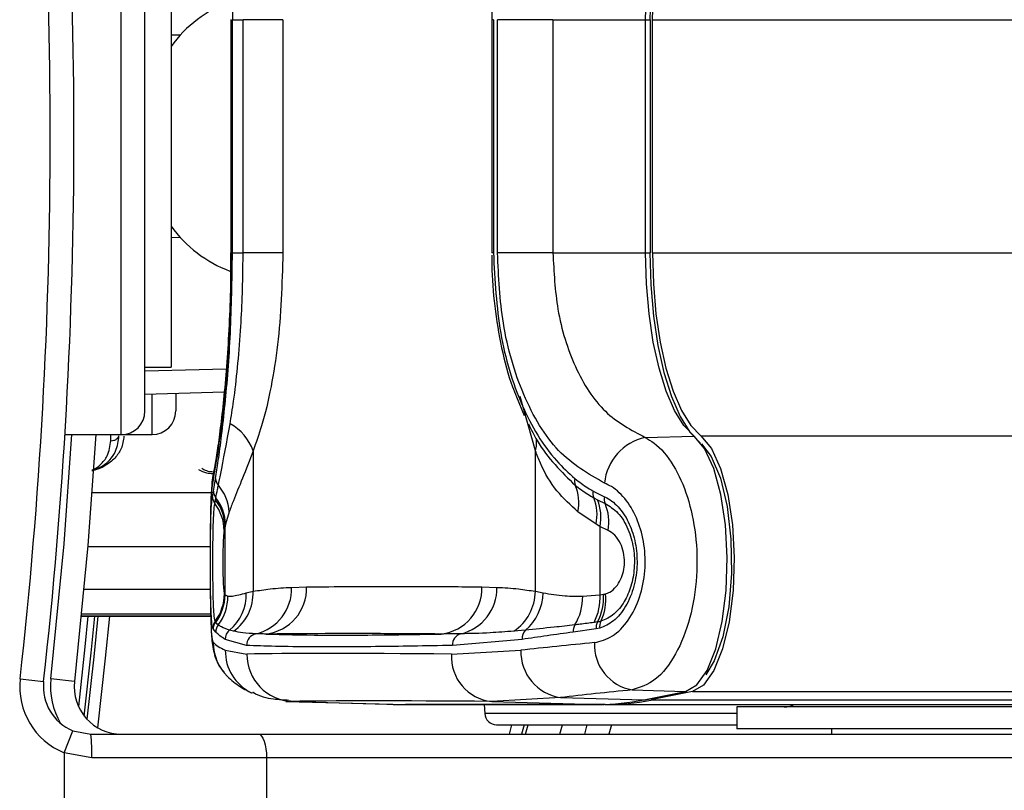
# Model space of a CAD drawing. Header units: millimetres. Extents: x 20 to 26059, y 28 to 17777.
# Tile 56 of 90: x 9244 to 9327, y 13209 to 13274. Entities that reach past the tile are written whole.
import ezdxf

# ---------------------------------------------------------------- set-up
doc = ezdxf.new("R2010")
doc.units = ezdxf.units.MM
doc.header["$LTSCALE"] = 2

msp = doc.modelspace()

# ---------------------------------------------------------------- linework, layer by layer
at = {"color": 8, "linetype": 'Continuous', "lineweight": 25}
for p, q in [((9252.86, 13239.232), (9252.86, 13289.632)), ((9262.151, 13274.28), (9262.107, 13274.28)), ((9297.143, 13274.28), (9297.551, 13274.28)), ((9297.726, 13274.28), (9367.423, 13274.28)), ((9257.06, 13272.99), (9257.895, 13273.012)), ((9257.895, 13255.852), (9257.06, 13255.874)), ((9262.151, 13254.585), (9262.107, 13254.585)), ((9297.143, 13254.585), (9297.551, 13254.585)), ((9297.726, 13254.585), (9367.423, 13254.585)), ((9254.86, 13244.609), (9261.718, 13244.788)), ((9255.46, 13239.232), (9255.46, 13242.647)), ((9287.837, 13237.871), (9286.542, 13242.449)), ((9251.971, 13238.723), (9251.971, 13239.232)), ((9301.817, 13239.132), (10823.706, 13239.132)), ((9250.372, 13234.356), (9260.466, 13234.356)), ((9250.015, 13229.781), (9260.367, 13229.781)), ((9249.697, 13226.171), (9260.374, 13226.171)), ((9249.483, 13223.917), (9260.408, 13223.917)), ((9260.403, 13224.061), (9249.497, 13224.061)), ((9301.097, 13217.535), (10824.458, 13217.535)), ((9267.297, 13216.699), (9267.025, 13216.748)), ((9304.843, 13215.68), (9283.556, 13215.68)), ((9285.636, 13213.932), (9285.85, 13214.732)), ((9286.884, 13214.732), (9286.672, 13213.932)), ((9287.011, 13213.932), (9287.223, 13214.732))]:
    msp.add_line(p, q, dxfattribs=at)
at = {"color": 7, "linetype": 'Continuous', "lineweight": 25}
for p, q in [((9254.86, 13241.232), (9254.86, 13287.632)), ((9257.06, 13283.932), (9257.06, 13244.932)), ((9262.106, 13274.28), (9262.106, 13254.585)), ((9262.151, 13274.28), (9262.151, 13254.585)), ((9262.249, 13254.585), (9262.249, 13274.28)), ((9262.249, 13274.28), (9263.142, 13274.28)), ((9266.517, 13274.28), (9263.142, 13274.28)), ((9263.142, 13254.585), (9263.142, 13274.28)), ((9266.517, 13274.28), (9266.517, 13254.585)), ((9284.146, 13274.28), (9284.146, 13254.585)), ((9284.294, 13274.28), (9284.146, 13274.28)), ((9284.294, 13274.28), (9284.294, 13254.585)), ((9284.636, 13254.585), (9284.636, 13274.28)), ((9289.318, 13274.28), (9284.636, 13274.28)), ((9289.318, 13274.28), (9297.143, 13274.28)), ((9289.318, 13274.28), (9289.318, 13254.585)), ((9297.143, 13254.585), (9297.143, 13274.28)), ((9297.551, 13254.585), (9297.551, 13274.28)), ((9297.726, 13254.585), (9297.726, 13274.28)), ((9262.094, 13254.585), (9262.093, 13253.733)), ((9262.249, 13254.585), (9263.142, 13254.585)), ((9266.517, 13254.585), (9263.142, 13254.585)), ((9284.294, 13254.585), (9284.146, 13254.585)), ((9289.318, 13254.585), (9284.636, 13254.585)), ((9289.318, 13254.585), (9297.143, 13254.585)), ((9254.86, 13244.932), (9257.06, 13244.932)), ((9261.551, 13242.807), (9254.86, 13242.631)), ((9257.46, 13242.7), (9257.46, 13241.234)), ((9286.246, 13242.43), (9286.899, 13240.847)), ((9248.101, 13239.232), (9252.86, 13239.232)), ((9252.86, 13239.232), (9255.46, 13239.232)), ((9297.102, 13239.005), (9301.238, 13239.116)), ((9263.994, 13237.871), (9263.994, 13226.001)), ((9287.837, 13226.001), (9287.837, 13237.871)), ((9260.556, 13233.99), (9260.644, 13234.464)), ((9260.814, 13233.725), (9260.848, 13233.905)), ((9292.72, 13234.464), (9293.663, 13233.99)), ((9292.76, 13233.905), (9293.091, 13233.725)), ((9260.755, 13233.422), (9260.814, 13233.725)), ((9293.091, 13233.725), (9293.722, 13233.422)), ((9261.973, 13232.725), (9261.661, 13231.669)), ((9292.961, 13231.669), (9291.421, 13232.724)), ((9261.621, 13231.477), (9261.551, 13231.148)), ((9261.661, 13231.669), (9261.621, 13231.477)), ((9261.621, 13225.718), (9261.621, 13231.477)), ((9293.293, 13231.477), (9292.961, 13231.669)), ((9293.293, 13231.477), (9293.293, 13225.718)), ((9293.974, 13231.148), (9293.293, 13231.477)), ((9267.239, 13226.334), (9268.51, 13226.377)), ((9283.321, 13226.377), (9284.592, 13226.334)), ((9261.573, 13225.789), (9261.59, 13225.757)), ((9261.59, 13225.757), (9261.621, 13225.718)), ((9261.621, 13225.718), (9261.868, 13225.585)), ((9263.417, 13225.871), (9263.994, 13226.001)), ((9287.837, 13226.001), (9288.489, 13225.871)), ((9291.829, 13225.585), (9293.293, 13225.718)), ((9293.293, 13225.718), (9293.586, 13225.757)), ((9249.483, 13223.916), (9260.408, 13223.916)), ((9260.814, 13223.411), (9260.788, 13223.464)), ((9260.844, 13223.37), (9260.814, 13223.411)), ((9293.084, 13223.411), (9292.788, 13223.37)), ((9260.62, 13222.824), (9260.592, 13222.883)), ((9260.843, 13222.556), (9260.62, 13222.824)), ((9262.34, 13222.637), (9262.012, 13222.725)), ((9286.996, 13222.725), (9286.022, 13222.637)), ((9292.96, 13222.824), (9291.027, 13222.556)), ((9293.265, 13222.885), (9292.96, 13222.824)), ((9263.442, 13221.428), (9261.621, 13221.939)), ((9286.708, 13221.939), (9280.83, 13221.428)), ((9261.643, 13221.023), (9263.473, 13220.698)), ((9280.752, 13220.698), (9286.614, 13221.023)), ((9244.315, 13218.596), (9246.303, 13218.375)), ((9248.903, 13218.375), (9246.915, 13218.596)), ((9263.933, 13217.391), (9263.837, 13217.437)), ((9296.017, 13217.676), (9300.519, 13217.551)), ((9297.001, 13216.838), (9300.519, 13217.551)), ((9297.12, 13216.848), (9300.639, 13217.561)), ((9301.097, 13217.535), (9297.579, 13216.822)), ((9266.767, 13216.707), (9275.766, 13216.456)), ((9267.297, 13216.699), (9276.297, 13216.448)), ((9276.297, 13216.448), (9293.149, 13216.448)), ((9276.297, 13216.448), (9276.312, 13216.448)), ((9276.312, 13216.448), (9293.164, 13216.448)), ((9293.727, 13216.432), (9276.875, 13216.432)), ((9283.517, 13216.432), (9283.556, 13215.68)), ((9289.962, 13217.034), (9284.149, 13216.699)), ((9284.149, 13216.699), (9293.149, 13216.448)), ((9289.962, 13217.034), (9297.001, 13216.838)), ((9293.149, 13216.448), (9293.164, 13216.448)), ((9293.727, 13216.432), (9687.609, 13216.432)), ((9297.579, 13216.822), (10550.016, 13216.822)), ((9304.843, 13216.232), (9304.843, 13214.382)), ((9340.574, 13216.232), (9304.843, 13216.232)), ((9284.555, 13214.732), (9304.843, 13214.732)), ((9287.011, 13213.932), (9287.223, 13214.732)), ((9289.912, 13213.932), (9290.121, 13214.732)), ((9292.187, 13214.732), (9291.98, 13213.932)), ((9294.251, 13214.732), (9294.046, 13213.932)), ((9248.027, 13212.371), (9248.777, 13214.224)), ((9248.777, 13214.224), (9250.278, 13213.932)), ((9250.278, 13213.932), (9264.444, 13213.932)), ((9264.444, 13213.932), (9349.26, 13213.932)), ((9340.574, 13214.382), (9304.843, 13214.382)), ((9312.843, 13214.382), (9312.843, 13213.932)), ((9312.843, 13214.382), (9312.843, 13213.932)), ((9250.372, 13211.932), (9248.027, 13212.371)), ((9248.027, 13212.371), (9248.027, 13201.932)), ((9265.128, 13211.932), (9250.372, 13211.932)), ((9265.128, 13211.932), (9265.128, 13201.932)), ((9349.944, 13211.932), (9265.128, 13211.932))]:
    msp.add_line(p, q, dxfattribs=at)
at = {"color": 7, "linetype": 'Continuous', "lineweight": 25, "flags": 128}
for points in [[(9297.143, 13274.28), (9297.217, 13276.888), (9297.436, 13279.426), (9297.795, 13281.827), (9298.284, 13284.027), (9298.891, 13285.966), (9299.598, 13287.593), (9300.387, 13288.865), (9301.238, 13289.748)], [(9301.762, 13290.327), (9300.88, 13289.412), (9300.061, 13288.092), (9299.327, 13286.404), (9298.698, 13284.392), (9298.19, 13282.11), (9297.818, 13279.619), (9297.59, 13276.985), (9297.514, 13274.28)], [(9297.726, 13274.28), (9297.8, 13276.885), (9298.019, 13279.421), (9298.378, 13281.819), (9298.867, 13284.017), (9299.472, 13285.954), (9300.179, 13287.58), (9300.967, 13288.851), (9301.817, 13289.732)], [(9301.238, 13239.116), (9300.387, 13239.999), (9299.598, 13241.271), (9298.891, 13242.898), (9298.284, 13244.838), (9297.795, 13247.037), (9297.436, 13249.438), (9297.217, 13251.977), (9297.143, 13254.585)], [(9297.514, 13254.585), (9297.59, 13251.879), (9297.818, 13249.245), (9298.19, 13246.754), (9298.698, 13244.473), (9299.327, 13242.461), (9300.061, 13240.772), (9300.88, 13239.453), (9301.762, 13238.537)], [(9297.726, 13254.585), (9297.8, 13251.979), (9298.019, 13249.443), (9298.378, 13247.045), (9298.867, 13244.847), (9299.472, 13242.91), (9300.179, 13241.284), (9300.967, 13240.013), (9301.817, 13239.132)], [(9250.696, 13239.232), (9250.021, 13229.858), (9248.903, 13218.375)], [(9300.519, 13217.551), (9301.466, 13218.1), (9302.334, 13219.324), (9303.068, 13221.144), (9303.618, 13223.442), (9303.951, 13226.069), (9304.044, 13228.854), (9303.891, 13231.616), (9303.502, 13234.177), (9302.902, 13236.37), (9302.131, 13238.053), (9301.238, 13239.116)], [(9301.817, 13239.132), (9302.711, 13238.067), (9303.484, 13236.381), (9304.084, 13234.185), (9304.474, 13231.621), (9304.627, 13228.854), (9304.534, 13226.065), (9304.201, 13223.435), (9303.65, 13221.133), (9302.915, 13219.311), (9302.046, 13218.085), (9301.097, 13217.535)], [(9301.865, 13238.452), (9302.685, 13237.397), (9303.463, 13235.56), (9304.035, 13233.171), (9304.356, 13230.415), (9304.4, 13227.51), (9304.165, 13224.683), (9303.668, 13222.157), (9302.949, 13220.128), (9302.223, 13218.937)], [(9250.876, 13223.916), (9250.531, 13220.473), (9249.949, 13215.209)], [(9300.519, 13217.551), (9300.631, 13217.56), (9300.639, 13217.561)], [(9275.766, 13216.456), (9275.815, 13216.454), (9276.297, 13216.448)], [(9276.055, 13216.45), (9276.393, 13216.438), (9276.875, 13216.432)], [(9297.001, 13216.838), (9297.113, 13216.847), (9297.12, 13216.848)], [(9264.444, 13213.932), (9264.577, 13213.894), (9264.705, 13213.78), (9264.824, 13213.595), (9264.927, 13213.346), (9265.012, 13213.043), (9265.076, 13212.697), (9265.115, 13212.322), (9265.128, 13211.932)]]:
    msp.add_lwpolyline(points, dxfattribs=at)
at = {"color": 8, "linetype": 'Continuous', "lineweight": 25, "flags": 128}
for points in [[(9246.915, 13218.596), (9248.028, 13230.024), (9248.693, 13239.232)], [(9260.639, 13235.98), (9260.614, 13235.852), (9260.555, 13235.143)], [(9250.039, 13223.916), (9249.781, 13221.315), (9249.235, 13216.282)], [(9249.729, 13215.466), (9250.315, 13220.793), (9250.627, 13223.916)], [(9250.868, 13214.474), (9251.525, 13220.369), (9251.88, 13223.916)]]:
    msp.add_lwpolyline(points, dxfattribs=at)
at = {"color": 7, "linetype": 'Continuous', "lineweight": 25}
for centre, radius, start, end in [((8832.86, 13264.432), 416, 353.64351, 6.35649), ((8832.86, 13264.432), 414, 353.64351, 6.35649), ((9265.824, 13265.703), 10.799, 110.24559, 144.24759), ((9265.827, 13263.165), 10.803, 215.75728, 249.46437), ((9252.86, 13241.232), 2, 270, 0), ((9255.46, 13241.232), 2, 270, 0), ((9260.08, 13236.477), 4.156, 19.60535, 61.68799), ((9298.07, 13234.685), 4.427, 102.62783, 174.05747), ((9261.702, 13235.564), 0.88, 182.71654, 223.10513), ((9291.984, 13235.266), 0.844, 162.33806, 201.08196), ((9258.179, 13232.481), 3.802, 3.67687, 40.75598), ((9287.945, 13233.505), 3.563, 347.33467, 24.14342), ((9261.512, 13234.006), 0.956, 180.95574, 217.68101), ((9261.575, 13234.487), 0.931, 181.45924, 218.72588), ((9257.875, 13231.558), 3.788, 1.6769, 38.28278), ((9293.659, 13234.249), 0.963, 167.16351, 200.97791), ((9289.149, 13232.452), 3.892, 348.38158, 21.91019), ((9294.666, 13233.808), 1.019, 169.66592, 202.22909), ((9257.708, 13231.079), 3.844, 1.0211, 37.55288), ((9257.835, 13231.387), 3.786, 1.35497, 38.12973), ((9289.423, 13232.262), 3.949, 348.53284, 21.75053), ((9289.947, 13231.852), 4.089, 350.08551, 22.58151), ((9264.608, 13226.266), 3.904, 277.05991, 1.62478), ((9279.408, 13226.277), 3.915, 277.06818, 1.46145), ((9257.613, 13225.831), 3.96, 323.2992, 359.40219), ((9257.588, 13225.779), 4.001, 323.71628, 359.69408), ((9257.618, 13225.74), 4.002, 323.69598, 359.68019), ((9257.84, 13225.593), 4.028, 322.87757, 359.8906), ((9259.437, 13225.762), 3.982, 310.29491, 1.56228), ((9260.048, 13225.853), 3.949, 305.47828, 2.14693), ((9263.334, 13226.212), 3.908, 283.336, 1.79548), ((9280.615, 13226.28), 3.977, 283.30357, 0.78386), ((9283.672, 13226.077), 4.166, 304.33935, 358.96004), ((9284.266, 13225.948), 4.223, 310.26035, 358.95297), ((9287.344, 13225.512), 4.486, 328.41073, 0.93672), ((9288.779, 13225.46), 4.522, 332.47517, 3.26788), ((9289.064, 13225.498), 4.53, 332.56478, 3.28415), ((9289.424, 13225.336), 4.359, 334.59031, 5.98932), ((9261.58, 13222.873), 0.988, 143.23482, 179.41993), ((9261.619, 13222.819), 1, 143.68406, 179.69217), ((9261.845, 13222.549), 1.002, 142.29218, 179.59421), ((9292.139, 13222.622), 1.114, 151.00192, 183.39732), ((9294.09, 13222.892), 1.132, 152.74853, 183.462), ((9294.347, 13223.003), 1.088, 154.84587, 186.25963), ((9262.631, 13221.928), 1.01, 127.82353, 179.37243), ((9264.439, 13221.433), 0.997, 101.80461, 180.27681), ((9281.798, 13221.478), 0.969, 106.04361, 182.93099), ((9287.734, 13222.009), 1.029, 135.87423, 183.88558), ((9264.612, 13221.649), 3.979, 179.76867, 225.55817), ((9296.686, 13221.485), 3.868, 177.34113, 260.04689), ((9267.441, 13220.665), 3.968, 179.51924, 267.92775), ((9284.525, 13220.461), 3.781, 176.40853, 264.29241), ((9290.513, 13220.896), 3.901, 178.13636, 261.88777), ((9250.278, 13217.932), 6, 173.64351, 247.95834), ((9250.278, 13217.932), 4, 173.64351, 247.95834), ((9252.878, 13217.932), 4, 173.64351, 270), ((9293.135, 13235.814), 19.365, 270.04064, 281.51413), ((9293.713, 13235.799), 19.367, 270.04064, 281.51413), ((9308.843, 13218.232), 2, 270, 295.84193), ((9284.555, 13215.732), 1, 183, 270), ((9239.643, 13212.431), 10.741, 357.33767, 8.03389)]:
    msp.add_arc(centre, radius, start, end, dxfattribs=at)
at = {"color": 8, "linetype": 'Continuous', "lineweight": 25}
for centre, radius, start, end in [((9285.612, 13238.569), 2.331, 342.58052, 8.97565), ((9265.6, 13220.98), 3.957, 179.38548, 243.55106), ((9252.878, 13217.932), 6, 173.64351, 210.94155)]:
    msp.add_arc(centre, radius, start, end, dxfattribs=at)
at = {"color": 7, "linetype": 'Continuous', "lineweight": 25}
for centre, major_axis, ratio, start_param, end_param in [((9422.142, 13214.518), (161.799, -7.72), 0.055046, 3.20426, 3.271131), ((9422.142, 13214.518), (161.8, -0.08), 0.072843, 2.496887, 2.563757), ((9422.142, 13216.616), (161.8, -3.879), 0.008809, 2.634082, 2.944743), ((9422.14, 13210.529), (157.8, -0.08), 0.07469, 2.496889, 2.563759), ((9422.043, 13212.617), (157.8, -3.879), 0.009032, 2.634093, 2.944754)]:
    msp.add_ellipse(centre, major_axis=major_axis, ratio=ratio, start_param=start_param, end_param=end_param, dxfattribs=at)
for points, knots in [([(9260.823, 13293.342), (9260.898, 13292.86), (9261.144, 13291.278), (9261.634, 13287.345), (9262.141, 13281.189), (9262.213, 13276.581), (9262.249, 13274.28)], [0, 0, 0, 0, 0.129083, 0.424338, 0.712561, 1, 1, 1, 1]), ([(9286.352, 13286.681), (9286.176, 13286.267), (9285.575, 13284.855), (9284.891, 13282.093), (9284.318, 13278.531), (9284.147, 13275.87), (9284.149, 13274.448), (9284.15, 13274.25)], [0, 0, 0, 0, 0.117044, 0.399431, 0.67868, 0.955415, 1, 1, 1, 1]), ([(9262.151, 13254.585), (9262.116, 13252.36), (9262.047, 13247.899), (9261.563, 13242.008), (9260.976, 13237.363), (9260.697, 13235.889), (9260.555, 13235.143)], [0, 0, 0, 0, 0.2460387, 0.4933441, 0.7436901, 1, 1, 1, 1]), ([(9260.823, 13235.523), (9260.898, 13236.004), (9261.144, 13237.586), (9261.634, 13241.519), (9262.141, 13247.675), (9262.213, 13252.284), (9262.249, 13254.585)], [0, 0, 0, 0, 0.129083, 0.424338, 0.712561, 1, 1, 1, 1]), ([(9262.05, 13240.135), (9262.151, 13240.768), (9262.519, 13243.075), (9262.967, 13247.632), (9263.136, 13252.061), (9263.142, 13254.284), (9263.142, 13254.585)], [0, 0, 0, 0, 0.159037, 0.579884, 0.943274, 1, 1, 1, 1]), ([(9266.517, 13254.585), (9266.432, 13251.947), (9266.306, 13248.004), (9265.53, 13243.204), (9264.827, 13240.169), (9264.243, 13238.557), (9263.994, 13237.871)], [0, 0, 0, 0, 0.419372, 0.626845, 0.841167, 1, 1, 1, 1]), ([(9284.157, 13254.387), (9284.156, 13254.113), (9284.154, 13252.673), (9284.359, 13250.012), (9284.942, 13246.551), (9285.587, 13243.973), (9286.126, 13242.711), (9286.246, 13242.43)], [0, 0, 0, 0, 0.064396, 0.339046, 0.627603, 0.917108, 1, 1, 1, 1]), ([(9284.294, 13254.585), (9284.413, 13252.284), (9284.651, 13247.675), (9286.556, 13241.518), (9288.906, 13237.586), (9290.649, 13236.003), (9291.179, 13235.522)], [0, 0, 0, 0, 0.2874244, 0.5757206, 0.870977, 1, 1, 1, 1]), ([(9293.666, 13235.143), (9292.315, 13235.915), (9289.621, 13237.454), (9286.714, 13242.342), (9284.94, 13248.28), (9284.733, 13252.572), (9284.636, 13254.585)], [0, 0, 0, 0, 0.263204, 0.524727, 0.777185, 1, 1, 1, 1]), ([(9289.318, 13254.585), (9289.4, 13252.971), (9289.575, 13249.532), (9291.088, 13244.77), (9293.592, 13240.846), (9295.929, 13239.62), (9297.102, 13239.005)], [0, 0, 0, 0, 0.223488, 0.476086, 0.737075, 1, 1, 1, 1]), ([(9262.093, 13253.733), (9262.094, 13253.381), (9262.095, 13251.888), (9262.007, 13249.288), (9261.835, 13246.084), (9261.598, 13243.146), (9261.328, 13240.586), (9261.051, 13238.448), (9260.821, 13236.951), (9260.675, 13236.149), (9260.642, 13235.998), (9260.638, 13235.979)], [0, 0, 0, 0, 0.04159, 0.176505, 0.312002, 0.447567, 0.584438, 0.721928, 0.860453, 0.982697, 1, 1, 1, 1]), ([(9261.059, 13234.963), (9261.124, 13235.275), (9261.393, 13236.582), (9261.766, 13238.6), (9262.05, 13240.135)], [0, 0, 0, 0, 0.238761, 1, 1, 1, 1]), ([(9287.247, 13240.135), (9287.485, 13239.661), (9288.554, 13237.531), (9290.041, 13236.086), (9291.196, 13234.963)], [0, 0, 0, 0, 0.222458, 1, 1, 1, 1]), ([(9250.369, 13236.208), (9250.403, 13236.213), (9250.698, 13236.258), (9251.266, 13236.548), (9251.932, 13237.087), (9252.517, 13237.969), (9252.606, 13238.696), (9252.661, 13239.137)], [0, 0, 0, 0, 0.019593, 0.174111, 0.402339, 0.637038, 1, 1, 1, 1]), ([(9251.971, 13238.723), (9252.062, 13238.73), (9252.246, 13238.745), (9252.478, 13238.86), (9252.615, 13239.001), (9252.649, 13239.1), (9252.661, 13239.137)], [0, 0, 0, 0, 0.279636, 0.559272, 0.838908, 1, 1, 1, 1]), ([(9297.102, 13239.005), (9297.357, 13238.857), (9298.214, 13238.358), (9299.529, 13236.793), (9300.753, 13234.071), (9301.453, 13230.794), (9301.551, 13227.212), (9300.977, 13223.629), (9299.743, 13220.546), (9298.008, 13218.311), (9296.68, 13217.887), (9296.017, 13217.676)], [0, 0, 0, 0, 0.049826, 0.167561, 0.280578, 0.391781, 0.505299, 0.624319, 0.748663, 0.874604, 1, 1, 1, 1]), ([(9263.994, 13237.871), (9263.69, 13237.069), (9263.073, 13235.441), (9262.385, 13233.838), (9262.085, 13233.027), (9261.973, 13232.725)], [0, 0, 0, 0, 0.379006, 0.768783, 1, 1, 1, 1]), ([(9291.421, 13232.724), (9290.805, 13233.279), (9289.558, 13234.404), (9288.471, 13236.24), (9287.974, 13237.518), (9287.837, 13237.871)], [0, 0, 0, 0, 0.413547, 0.837804, 1, 1, 1, 1]), ([(9259.384, 13236.28), (9259.599, 13236.172), (9259.969, 13235.988), (9260.41, 13235.965), (9260.594, 13235.955)], [0, 0, 0, 0, 0.582959, 1, 1, 1, 1]), ([(9260.643, 13235.971), (9260.629, 13235.91), (9260.547, 13235.562), (9260.49, 13234.892), (9260.413, 13233.691), (9260.381, 13231.9), (9260.366, 13230.171), (9260.366, 13229.032), (9260.366, 13228.618)], [0, 0, 0, 0, 0.028997, 0.165908, 0.42672, 0.643868, 0.870704, 1, 1, 1, 1]), ([(9260.644, 13234.464), (9260.684, 13234.692), (9260.74, 13235.012), (9260.804, 13235.409), (9260.823, 13235.523)], [0, 0, 0, 0, 0.7140898, 1, 1, 1, 1]), ([(9291.179, 13235.522), (9291.538, 13235.246), (9292.04, 13234.86), (9292.569, 13234.552), (9292.72, 13234.464)], [0, 0, 0, 0, 0.7141429, 1, 1, 1, 1]), ([(9260.555, 13235.143), (9260.518, 13234.868), (9260.443, 13234.319), (9260.391, 13232.584), (9260.368, 13230.431), (9260.364, 13228.112), (9260.372, 13225.916), (9260.4, 13224.005), (9260.46, 13222.539), (9260.543, 13221.822), (9260.612, 13221.702), (9260.633, 13221.665)], [0, 0, 0, 0, 0.126223, 0.251631, 0.371826, 0.485006, 0.594424, 0.705157, 0.821324, 0.944386, 1, 1, 1, 1]), ([(9260.848, 13233.905), (9260.892, 13234.129), (9260.955, 13234.451), (9261.035, 13234.844), (9261.059, 13234.963)], [0, 0, 0, 0, 0.696657, 1, 1, 1, 1]), ([(9291.196, 13234.963), (9291.55, 13234.695), (9292.057, 13234.312), (9292.596, 13233.999), (9292.76, 13233.905)], [0, 0, 0, 0, 0.696668, 1, 1, 1, 1]), ([(9292.822, 13221.665), (9293.337, 13221.795), (9294.364, 13222.056), (9295.724, 13223.452), (9296.704, 13225.4), (9297.164, 13227.681), (9297.085, 13229.966), (9296.526, 13232.047), (9295.557, 13233.764), (9294.53, 13234.74), (9293.865, 13235.05), (9293.666, 13235.143)], [0, 0, 0, 0, 0.128283, 0.255896, 0.379754, 0.496488, 0.607307, 0.716724, 0.829647, 0.949094, 1, 1, 1, 1]), ([(9260.592, 13222.883), (9260.557, 13223.05), (9260.489, 13223.385), (9260.428, 13224.646), (9260.395, 13226.333), (9260.385, 13228.246), (9260.391, 13230.1), (9260.413, 13231.751), (9260.458, 13233.092), (9260.512, 13233.744), (9260.55, 13233.958), (9260.556, 13233.99)], [0, 0, 0, 0, 0.128772, 0.257506, 0.386957, 0.507462, 0.621373, 0.734927, 0.852016, 0.977201, 1, 1, 1, 1]), ([(9293.663, 13233.99), (9293.729, 13233.959), (9294.182, 13233.747), (9294.961, 13233.099), (9295.807, 13231.761), (9296.331, 13230.11), (9296.487, 13228.263), (9296.217, 13226.35), (9295.508, 13224.66), (9294.474, 13223.39), (9293.668, 13223.053), (9293.265, 13222.885)], [0, 0, 0, 0, 0.021466, 0.146972, 0.265052, 0.37829, 0.491889, 0.612335, 0.742127, 0.871039, 1, 1, 1, 1]), ([(9260.788, 13223.464), (9260.754, 13223.632), (9260.687, 13223.969), (9260.63, 13225.239), (9260.602, 13226.855), (9260.595, 13228.575), (9260.603, 13230.201), (9260.628, 13231.622), (9260.673, 13232.804), (9260.727, 13233.21), (9260.755, 13233.422)], [0, 0, 0, 0, 0.14005, 0.280395, 0.409802, 0.528506, 0.640305, 0.752924, 0.870839, 1, 1, 1, 1]), ([(9293.722, 13233.422), (9294.095, 13233.193), (9294.841, 13232.735), (9295.697, 13231.349), (9296.174, 13229.686), (9296.24, 13227.978), (9295.95, 13226.402), (9295.357, 13225.052), (9294.478, 13223.944), (9293.751, 13223.633), (9293.361, 13223.466)], [0, 0, 0, 0, 0.136771, 0.273805, 0.40009, 0.516407, 0.628045, 0.740836, 0.860989, 1, 1, 1, 1]), ([(9261.551, 13231.148), (9261.542, 13231.1), (9261.516, 13230.958), (9261.482, 13230.555), (9261.454, 13229.922), (9261.438, 13229.195), (9261.433, 13228.364), (9261.442, 13227.505), (9261.468, 13226.695), (9261.51, 13226.057), (9261.552, 13225.878), (9261.573, 13225.789)], [0, 0, 0, 0, 0.061845, 0.1849, 0.290127, 0.388407, 0.48934, 0.604425, 0.718225, 0.859767, 1, 1, 1, 1]), ([(9293.759, 13225.791), (9293.879, 13225.833), (9294.196, 13225.945), (9294.65, 13226.336), (9295.045, 13226.952), (9295.291, 13227.663), (9295.39, 13228.462), (9295.309, 13229.3), (9295.029, 13230.115), (9294.572, 13230.791), (9294.173, 13231.029), (9293.974, 13231.148)], [0, 0, 0, 0, 0.077485, 0.206091, 0.317362, 0.415605, 0.514532, 0.624244, 0.732937, 0.867116, 1, 1, 1, 1]), ([(9260.366, 13228.618), (9260.366, 13228.341), (9260.364, 13227.381), (9260.374, 13225.754), (9260.398, 13223.946), (9260.465, 13222.388), (9260.523, 13221.483), (9260.773, 13220.476), (9261.055, 13219.748), (9261.388, 13219.361), (9261.514, 13219.215)], [0, 0, 0, 0, 0.068059, 0.235677, 0.407008, 0.586834, 0.791974, 0.871668, 0.951777, 1, 1, 1, 1]), ([(9268.51, 13226.377), (9269.76, 13226.387), (9272.674, 13226.411), (9277.252, 13226.417), (9280.939, 13226.399), (9282.962, 13226.38), (9283.321, 13226.377)], [0, 0, 0, 0, 0.2531884, 0.5902421, 0.9272961, 1, 1, 1, 1]), ([(9261.868, 13225.585), (9261.982, 13225.585), (9262.325, 13225.584), (9262.979, 13225.756), (9263.417, 13225.871)], [0, 0, 0, 0, 0.331963, 1, 1, 1, 1]), ([(9263.994, 13226.001), (9264.472, 13226.076), (9265.552, 13226.244), (9266.635, 13226.302), (9267.239, 13226.334)], [0, 0, 0, 0, 0.441401, 1, 1, 1, 1]), ([(9284.592, 13226.334), (9285.196, 13226.302), (9286.279, 13226.244), (9287.36, 13226.076), (9287.837, 13226.001)], [0, 0, 0, 0, 0.558599, 1, 1, 1, 1]), ([(9288.489, 13225.871), (9289.076, 13225.768), (9290.057, 13225.595), (9291.322, 13225.588), (9291.829, 13225.585)], [0, 0, 0, 0, 0.5988925, 1, 1, 1, 1]), ([(9293.586, 13225.757), (9293.615, 13225.762), (9293.673, 13225.77), (9293.731, 13225.784), (9293.759, 13225.791)], [0, 0, 0, 0, 0.503349, 1, 1, 1, 1]), ([(9261.052, 13223.162), (9260.996, 13223.209), (9260.919, 13223.275), (9260.86, 13223.35), (9260.844, 13223.37)], [0, 0, 0, 0, 0.722931, 1, 1, 1, 1]), ([(9262.012, 13222.725), (9261.757, 13222.811), (9261.374, 13222.94), (9261.133, 13223.106), (9261.052, 13223.162)], [0, 0, 0, 0, 0.665988, 1, 1, 1, 1]), ([(9291.165, 13223.162), (9290.579, 13223.096), (9289.127, 13222.931), (9287.792, 13222.802), (9286.996, 13222.725)], [0, 0, 0, 0, 0.4033814, 1, 1, 1, 1]), ([(9292.788, 13223.37), (9292.393, 13223.317), (9291.845, 13223.244), (9291.313, 13223.18), (9291.165, 13223.162)], [0, 0, 0, 0, 0.722931, 1, 1, 1, 1]), ([(9293.361, 13223.466), (9293.315, 13223.455), (9293.223, 13223.432), (9293.13, 13223.418), (9293.084, 13223.411)], [0, 0, 0, 0, 0.5024195, 1, 1, 1, 1]), ([(9261.621, 13221.939), (9261.469, 13222.041), (9261.165, 13222.245), (9260.95, 13222.452), (9260.843, 13222.556)], [0, 0, 0, 0, 0.4998621, 1, 1, 1, 1]), ([(9264.235, 13222.409), (9263.852, 13222.429), (9263.17, 13222.463), (9262.593, 13222.584), (9262.34, 13222.637)], [0, 0, 0, 0, 0.562494, 1, 1, 1, 1]), ([(9265.087, 13222.392), (9264.927, 13222.396), (9264.635, 13222.403), (9264.359, 13222.407), (9264.235, 13222.409)], [0, 0, 0, 0, 0.550084, 1, 1, 1, 1]), ([(9279.89, 13222.392), (9279.531, 13222.395), (9277.509, 13222.414), (9273.824, 13222.432), (9269.249, 13222.427), (9266.337, 13222.402), (9265.087, 13222.392)], [0, 0, 0, 0, 0.072703, 0.409757, 0.746813, 1, 1, 1, 1]), ([(9265.087, 13222.392), (9266.552, 13222.355), (9269.215, 13222.287), (9274.481, 13222.307), (9278.268, 13222.366), (9279.89, 13222.392)], [0, 0, 0, 0, 0.411197, 0.74781, 1, 1, 1, 1]), ([(9281.53, 13222.409), (9281.226, 13222.407), (9280.672, 13222.402), (9280.132, 13222.395), (9279.89, 13222.392)], [0, 0, 0, 0, 0.550084, 1, 1, 1, 1]), ([(9286.022, 13222.637), (9285.346, 13222.584), (9283.8, 13222.463), (9282.348, 13222.429), (9281.53, 13222.409)], [0, 0, 0, 0, 0.437506, 1, 1, 1, 1]), ([(9291.027, 13222.556), (9290.289, 13222.452), (9288.812, 13222.245), (9287.409, 13222.041), (9286.708, 13221.939)], [0, 0, 0, 0, 0.499862, 1, 1, 1, 1]), ([(9280.83, 13221.428), (9278.574, 13221.389), (9274.063, 13221.311), (9269.286, 13221.299), (9265.733, 13221.337), (9264.207, 13221.398), (9263.442, 13221.428)], [0, 0, 0, 0, 0.287942, 0.575885, 0.787474, 1, 1, 1, 1]), ([(9261.812, 13218.822), (9261.988, 13218.661), (9262.545, 13218.155), (9263.203, 13217.761), (9263.707, 13217.504), (9263.845, 13217.434)], [0, 0, 0, 0, 0.25234, 0.79638, 1, 1, 1, 1]), ([(9263.961, 13217.493), (9263.97, 13217.486), (9264.52, 13217.128), (9265.599, 13216.893), (9266.592, 13216.841), (9267.023, 13216.818)], [0, 0, 0, 0, 0.010006, 0.569183, 1, 1, 1, 1])]:
    msp.add_open_spline(points, degree=3, knots=knots, dxfattribs=at)
at = {"color": 8, "linetype": 'Continuous', "lineweight": 25}
for points, knots in [([(9253.081, 13239.107), (9253.033, 13238.749), (9252.943, 13238.083), (9252.351, 13237.234), (9251.602, 13236.632), (9250.886, 13236.294), (9250.472, 13236.237), (9250.371, 13236.223)], [0, 0, 0, 0, 0.282513, 0.524655, 0.768568, 0.943513, 1, 1, 1, 1]), ([(9250.373, 13236.249), (9250.441, 13236.274), (9250.73, 13236.376), (9251.212, 13236.769), (9251.819, 13237.541), (9251.914, 13238.282), (9251.971, 13238.723)], [0, 0, 0, 0, 0.056154, 0.237467, 0.545947, 1, 1, 1, 1]), ([(9259.675, 13236.402), (9259.728, 13236.363), (9259.898, 13236.239), (9260.263, 13236.12), (9260.575, 13236.103), (9260.712, 13236.096)], [0, 0, 0, 0, 0.204755, 0.650577, 1, 1, 1, 1])]:
    msp.add_open_spline(points, degree=3, knots=knots, dxfattribs=at)

doc.saveas('drawing.dxf')
